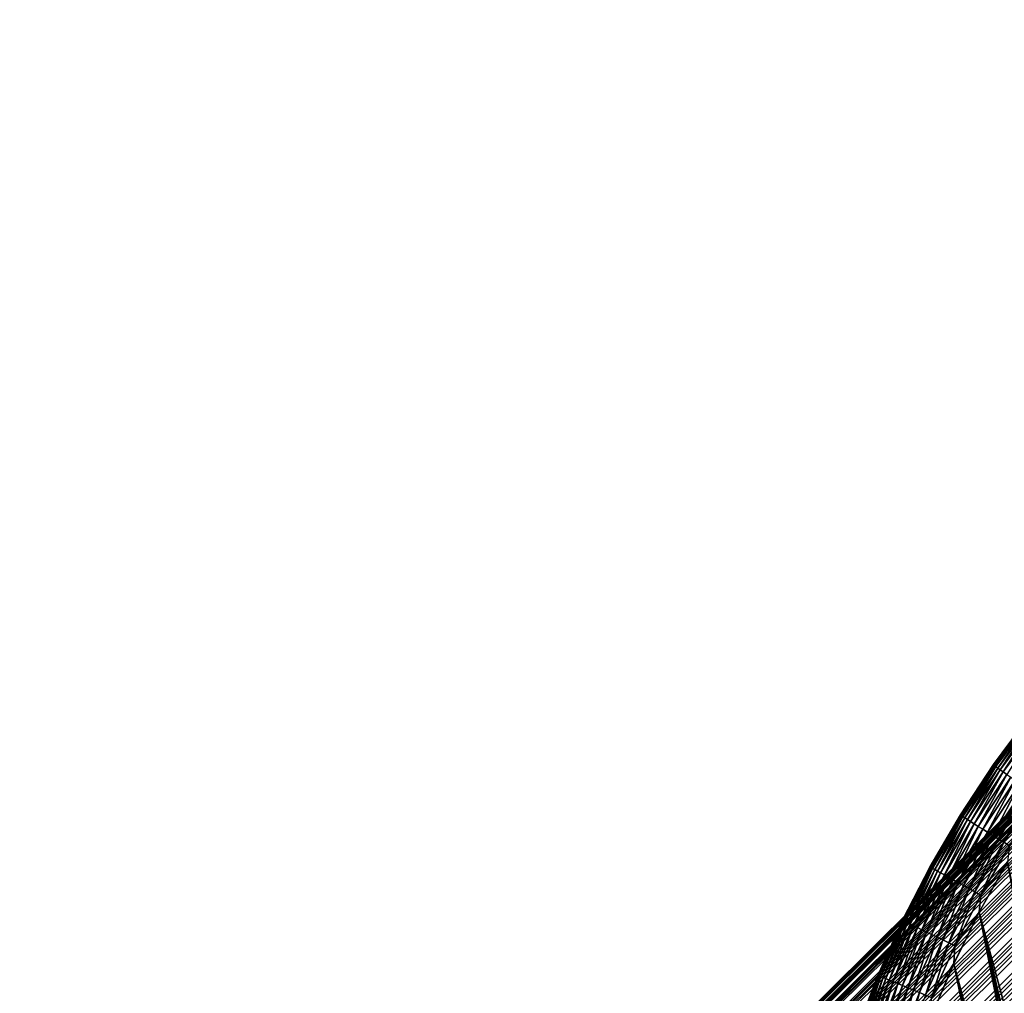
# Model space of a CAD drawing. Header units: millimetres. Extents: x 10 to 447, y 85 to 3287.
# Tile 217 of 256: x 325 to 333, y 3261 to 3268. Entities that reach past the tile are written whole.
import ezdxf

# ---------------------------------------------------------------- set-up
doc = ezdxf.new("R2010")
doc.units = ezdxf.units.MM
doc.header["$LTSCALE"] = 6.999206
for name, color, linetype in [('20', 7, 'CONTINUOUS'), ('36', 7, 'CONTINUOUS'), ('37', 7, 'CONTINUOUS'), ('41', 7, 'CONTINUOUS'), ('43', 7, 'CONTINUOUS')]:
    doc.layers.add(name, color=color, linetype=linetype)

msp = doc.modelspace()

# ---------------------------------------------------------------- linework, layer by layer
at = {"layer": '20', "color": 67, "linetype": 'Continuous', "true_color": 0x697045}
for points in [[(338.7868, 3268.352, -49.6), (338.7902, 3268.3486, -49.8134), (325.0836, 3254.7611, -49.5386), (338.7868, 3268.352, -49.6)], [(338.7877, 3268.351, -49.3865), (338.7868, 3268.352, -49.6), (325.0836, 3254.7611, -49.5386), (338.7877, 3268.351, -49.3865)], [(325.0921, 3254.7525, -49.1136), (338.7877, 3268.351, -49.3865), (325.0836, 3254.7611, -49.5386), (325.0921, 3254.7525, -49.1136)], [(325.0836, 3254.7611, -49.5386), (338.7902, 3268.3486, -49.8134), (325.0921, 3254.7525, -49.9635), (325.0836, 3254.7611, -49.5386)], [(338.7929, 3268.3458, -49.1732), (338.7877, 3268.351, -49.3865), (325.0921, 3254.7525, -49.1136), (338.7929, 3268.3458, -49.1732)], [(338.7902, 3268.3486, -49.8134), (338.7978, 3268.3408, -50.0266), (325.0921, 3254.7525, -49.9635), (338.7902, 3268.3486, -49.8134)], [(338.8024, 3268.3363, -48.9602), (338.7929, 3268.3458, -49.1732), (325.0921, 3254.7525, -49.1136), (338.8024, 3268.3363, -48.9602)], [(338.7978, 3268.3408, -50.0266), (338.8097, 3268.3288, -50.2393), (325.0921, 3254.7525, -49.9635), (338.7978, 3268.3408, -50.0266)], [(325.1175, 3254.7269, -48.6899), (338.8024, 3268.3363, -48.9602), (325.0921, 3254.7525, -49.1136), (325.1175, 3254.7269, -48.6899)], [(325.0921, 3254.7525, -49.9635), (338.8097, 3268.3288, -50.2393), (325.1175, 3254.7269, -50.3872), (325.0921, 3254.7525, -49.9635)], [(338.8161, 3268.3224, -48.7476), (338.8024, 3268.3363, -48.9602), (325.1175, 3254.7269, -48.6899), (338.8161, 3268.3224, -48.7476)], [(338.8097, 3268.3288, -50.2393), (338.8259, 3268.3125, -50.4516), (325.1175, 3254.7269, -50.3872), (338.8097, 3268.3288, -50.2393)], [(338.8341, 3268.3043, -48.5357), (338.8161, 3268.3224, -48.7476), (325.1175, 3254.7269, -48.6899), (338.8341, 3268.3043, -48.5357)], [(338.8259, 3268.3125, -50.4516), (338.8463, 3268.2919, -50.663), (325.1175, 3254.7269, -50.3872), (338.8259, 3268.3125, -50.4516)], [(325.1598, 3254.6843, -48.269), (338.8341, 3268.3043, -48.5357), (325.1175, 3254.7269, -48.6899), (325.1598, 3254.6843, -48.269)], [(325.1175, 3254.7269, -50.3872), (338.8463, 3268.2919, -50.663), (325.1598, 3254.6843, -50.8081), (325.1175, 3254.7269, -50.3872)], [(338.8563, 3268.2819, -48.3246), (338.8341, 3268.3043, -48.5357), (325.1598, 3254.6843, -48.269), (338.8563, 3268.2819, -48.3246)], [(338.8463, 3268.2919, -50.663), (338.871, 3268.2671, -50.8736), (325.1598, 3254.6843, -50.8081), (338.8463, 3268.2919, -50.663)], [(338.8827, 3268.2553, -48.1144), (338.8563, 3268.2819, -48.3246), (325.1598, 3254.6843, -48.269), (338.8827, 3268.2553, -48.1144)], [(338.871, 3268.2671, -50.8736), (338.8998, 3268.238, -51.0831), (325.1598, 3254.6843, -50.8081), (338.871, 3268.2671, -50.8736)], [(325.2188, 3254.6247, -47.8522), (338.8827, 3268.2553, -48.1144), (325.1598, 3254.6843, -48.269), (325.2188, 3254.6247, -47.8522)], [(325.1598, 3254.6843, -50.8081), (338.8998, 3268.238, -51.0831), (325.2188, 3254.6247, -51.2249), (325.1598, 3254.6843, -50.8081)], [(338.9133, 3268.2244, -47.9055), (338.8827, 3268.2553, -48.1144), (325.2188, 3254.6247, -47.8522), (338.9133, 3268.2244, -47.9055)], [(338.8998, 3268.238, -51.0831), (338.9329, 3268.2047, -51.2913), (325.2188, 3254.6247, -51.2249), (338.8998, 3268.238, -51.0831)], [(338.9482, 3268.1893, -47.6978), (338.9133, 3268.2244, -47.9055), (325.2188, 3254.6247, -47.8522), (338.9482, 3268.1893, -47.6978)], [(338.9329, 3268.2047, -51.2913), (338.9701, 3268.1672, -51.4981), (325.2188, 3254.6247, -51.2249), (338.9329, 3268.2047, -51.2913)], [(325.2944, 3254.5486, -47.4408), (338.9482, 3268.1893, -47.6978), (325.2188, 3254.6247, -47.8522), (325.2944, 3254.5486, -47.4408)], [(338.9871, 3268.15, -47.4916), (338.9482, 3268.1893, -47.6978), (325.2944, 3254.5486, -47.4408), (338.9871, 3268.15, -47.4916)], [(325.2188, 3254.6247, -51.2249), (338.9701, 3268.1672, -51.4981), (325.2944, 3254.5486, -51.6363), (325.2188, 3254.6247, -51.2249)], [(338.9701, 3268.1672, -51.4981), (339.0114, 3268.1255, -51.7034), (325.2944, 3254.5486, -51.6363), (338.9701, 3268.1672, -51.4981)], [(339.0302, 3268.1065, -47.2871), (338.9871, 3268.15, -47.4916), (325.2944, 3254.5486, -47.4408), (339.0302, 3268.1065, -47.2871)], [(339.0114, 3268.1255, -51.7034), (339.0568, 3268.0797, -51.9068), (325.2944, 3254.5486, -51.6363), (339.0114, 3268.1255, -51.7034)], [(325.3862, 3254.4559, -47.0361), (339.0302, 3268.1065, -47.2871), (325.2944, 3254.5486, -47.4408), (325.3862, 3254.4559, -47.0361)], [(325.2944, 3254.5486, -51.6363), (339.0568, 3268.0797, -51.9068), (325.3862, 3254.4559, -52.041), (325.2944, 3254.5486, -51.6363)], [(339.0774, 3268.059, -47.0845), (339.0302, 3268.1065, -47.2871), (325.3862, 3254.4559, -47.0361), (339.0774, 3268.059, -47.0845)], [(339.0568, 3268.0797, -51.9068), (339.1063, 3268.0298, -52.1084), (325.3862, 3254.4559, -52.041), (339.0568, 3268.0797, -51.9068)], [(339.1286, 3268.0074, -46.8838), (339.0774, 3268.059, -47.0845), (325.3862, 3254.4559, -47.0361), (339.1286, 3268.0074, -46.8838)], [(339.1063, 3268.0298, -52.1084), (339.1598, 3267.9758, -52.3079), (325.3862, 3254.4559, -52.041), (339.1063, 3268.0298, -52.1084)], [(325.4941, 3254.3472, -46.6395), (339.1286, 3268.0074, -46.8838), (325.3862, 3254.4559, -47.0361), (325.4941, 3254.3472, -46.6395)], [(325.3862, 3254.4559, -52.041), (339.1598, 3267.9758, -52.3079), (325.4941, 3254.3472, -52.4376), (325.3862, 3254.4559, -52.041)], [(339.1838, 3267.9517, -46.6852), (339.1286, 3268.0074, -46.8838), (325.4941, 3254.3472, -46.6395), (339.1838, 3267.9517, -46.6852)], [(339.1598, 3267.9758, -52.3079), (339.2173, 3267.9179, -52.5051), (325.4941, 3254.3472, -52.4376), (339.1598, 3267.9758, -52.3079)], [(339.2429, 3267.8921, -46.489), (339.1838, 3267.9517, -46.6852), (325.4941, 3254.3472, -46.6395), (339.2429, 3267.8921, -46.489)], [(339.2173, 3267.9179, -52.5051), (339.2787, 3267.856, -52.6999), (325.4941, 3254.3472, -52.4376), (339.2173, 3267.9179, -52.5051)], [(325.6176, 3254.2227, -46.2522), (339.2429, 3267.8921, -46.489), (325.4941, 3254.3472, -46.6395), (325.6176, 3254.2227, -46.2522)], [(339.306, 3267.8285, -46.2952), (339.2429, 3267.8921, -46.489), (325.6176, 3254.2227, -46.2522), (339.306, 3267.8285, -46.2952)], [(325.4941, 3254.3472, -52.4376), (339.2787, 3267.856, -52.6999), (325.6176, 3254.2227, -52.8249), (325.4941, 3254.3472, -52.4376)], [(339.2787, 3267.856, -52.6999), (339.344, 3267.7901, -52.8922), (325.6176, 3254.2227, -52.8249), (339.2787, 3267.856, -52.6999)], [(339.3729, 3267.761, -46.1041), (339.306, 3267.8285, -46.2952), (325.6176, 3254.2227, -46.2522), (339.3729, 3267.761, -46.1041)], [(339.344, 3267.7901, -52.8922), (339.4132, 3267.7204, -53.0818), (325.6176, 3254.2227, -52.8249), (339.344, 3267.7901, -52.8922)], [(325.7564, 3254.0828, -45.8755), (339.3729, 3267.761, -46.1041), (325.6176, 3254.2227, -46.2522), (325.7564, 3254.0828, -45.8755)], [(339.4436, 3267.6897, -45.9158), (339.3729, 3267.761, -46.1041), (325.7564, 3254.0828, -45.8755), (339.4436, 3267.6897, -45.9158)], [(325.6176, 3254.2227, -52.8249), (339.4132, 3267.7204, -53.0818), (325.7564, 3254.0828, -53.2016), (325.6176, 3254.2227, -52.8249)], [(339.4132, 3267.7204, -53.0818), (339.4861, 3267.6469, -53.2684), (325.7564, 3254.0828, -53.2016), (339.4132, 3267.7204, -53.0818)], [(339.5181, 3267.6146, -45.7303), (339.4436, 3267.6897, -45.9158), (325.7564, 3254.0828, -45.8755), (339.5181, 3267.6146, -45.7303)], [(339.4861, 3267.6469, -53.2684), (339.5627, 3267.5697, -53.4521), (325.7564, 3254.0828, -53.2016), (339.4861, 3267.6469, -53.2684)], [(325.9099, 3253.9279, -45.5105), (339.5181, 3267.6146, -45.7303), (325.7564, 3254.0828, -45.8755), (325.9099, 3253.9279, -45.5105)], [(339.5963, 3267.5358, -45.548), (339.5181, 3267.6146, -45.7303), (325.9099, 3253.9279, -45.5105), (339.5963, 3267.5358, -45.548)], [(325.7564, 3254.0828, -53.2016), (339.5627, 3267.5697, -53.4521), (325.9099, 3253.9279, -53.5666), (325.7564, 3254.0828, -53.2016)], [(339.5627, 3267.5697, -53.4521), (339.6429, 3267.4888, -53.6326), (325.9099, 3253.9279, -53.5666), (339.5627, 3267.5697, -53.4521)], [(339.6781, 3267.4533, -45.3689), (339.5963, 3267.5358, -45.548), (325.9099, 3253.9279, -45.5105), (339.6781, 3267.4533, -45.3689)], [(339.6429, 3267.4888, -53.6326), (339.7267, 3267.4043, -53.8098), (325.9099, 3253.9279, -53.5666), (339.6429, 3267.4888, -53.6326)], [(326.0778, 3253.7586, -45.1585), (339.6781, 3267.4533, -45.3689), (325.9099, 3253.9279, -45.5105), (326.0778, 3253.7586, -45.1585)], [(339.7634, 3267.3673, -45.1932), (339.6781, 3267.4533, -45.3689), (326.0778, 3253.7586, -45.1585), (339.7634, 3267.3673, -45.1932)], [(325.9099, 3253.9279, -53.5666), (339.7267, 3267.4043, -53.8098), (326.0778, 3253.7586, -53.9186), (325.9099, 3253.9279, -53.5666)], [(339.7267, 3267.4043, -53.8098), (339.8141, 3267.3162, -53.9835), (326.0778, 3253.7586, -53.9186), (339.7267, 3267.4043, -53.8098)], [(339.8522, 3267.2777, -45.021), (339.7634, 3267.3673, -45.1932), (326.0778, 3253.7586, -45.1585), (339.8522, 3267.2777, -45.021)], [(339.8141, 3267.3162, -53.9835), (339.9049, 3267.2246, -54.1536), (326.0778, 3253.7586, -53.9186), (339.8141, 3267.3162, -53.9835)], [(326.2595, 3253.5755, -44.8205), (339.8522, 3267.2777, -45.021), (326.0778, 3253.7586, -45.1585), (326.2595, 3253.5755, -44.8205)], [(326.0778, 3253.7586, -53.9186), (339.9049, 3267.2246, -54.1536), (326.2595, 3253.5755, -54.2566), (326.0778, 3253.7586, -53.9186)], [(339.9445, 3267.1847, -44.8524), (339.8522, 3267.2777, -45.021), (326.2595, 3253.5755, -44.8205), (339.9445, 3267.1847, -44.8524)], [(339.9049, 3267.2246, -54.1536), (339.9991, 3267.1297, -54.32), (326.2595, 3253.5755, -54.2566), (339.9049, 3267.2246, -54.1536)], [(340.04, 3267.0884, -44.6877), (339.9445, 3267.1847, -44.8524), (326.2595, 3253.5755, -44.8205), (340.04, 3267.0884, -44.6877)], [(339.9991, 3267.1297, -54.32), (340.0965, 3267.0314, -54.4825), (326.2595, 3253.5755, -54.2566), (339.9991, 3267.1297, -54.32)], [(326.4544, 3253.379, -44.4977), (340.04, 3267.0884, -44.6877), (326.2595, 3253.5755, -44.8205), (326.4544, 3253.379, -44.4977)], [(340.1389, 3266.9887, -44.5269), (340.04, 3267.0884, -44.6877), (326.4544, 3253.379, -44.4977), (340.1389, 3266.9887, -44.5269)], [(326.2595, 3253.5755, -54.2566), (340.0965, 3267.0314, -54.4825), (326.4544, 3253.379, -54.5794), (326.2595, 3253.5755, -54.2566)], [(340.0965, 3267.0314, -54.4825), (340.1972, 3266.9299, -54.6409), (326.4544, 3253.379, -54.5794), (340.0965, 3267.0314, -54.4825)], [(340.2409, 3266.8859, -44.3701), (340.1389, 3266.9887, -44.5269), (326.4544, 3253.379, -44.4977), (340.2409, 3266.8859, -44.3701)], [(340.1972, 3266.9299, -54.6409), (340.301, 3266.8252, -54.7953), (326.4544, 3253.379, -54.5794), (340.1972, 3266.9299, -54.6409)], [(326.6618, 3253.1699, -44.1912), (340.2409, 3266.8859, -44.3701), (326.4544, 3253.379, -44.4977), (326.6618, 3253.1699, -44.1912)], [(340.346, 3266.7799, -44.2175), (340.2409, 3266.8859, -44.3701), (326.6618, 3253.1699, -44.1912), (340.346, 3266.7799, -44.2175)], [(326.4544, 3253.379, -54.5794), (340.301, 3266.8252, -54.7953), (326.6618, 3253.1699, -54.8859), (326.4544, 3253.379, -54.5794)], [(340.301, 3266.8252, -54.7953), (340.4079, 3266.7175, -54.9454), (326.6618, 3253.1699, -54.8859), (340.301, 3266.8252, -54.7953)], [(340.4542, 3266.6708, -44.0693), (340.346, 3266.7799, -44.2175), (326.6618, 3253.1699, -44.1912), (340.4542, 3266.6708, -44.0693)], [(340.4079, 3266.7175, -54.9454), (340.5178, 3266.6067, -55.0911), (326.6618, 3253.1699, -54.8859), (340.4079, 3266.7175, -54.9454)], [(326.8811, 3252.9487, -43.9018), (340.4542, 3266.6708, -44.0693), (326.6618, 3253.1699, -44.1912), (326.8811, 3252.9487, -43.9018)], [(326.6618, 3253.1699, -54.8859), (340.5178, 3266.6067, -55.0911), (326.8811, 3252.9487, -55.1753), (326.6618, 3253.1699, -54.8859)], [(340.5653, 3266.5588, -43.9255), (340.4542, 3266.6708, -44.0693), (326.8811, 3252.9487, -43.9018), (340.5653, 3266.5588, -43.9255)], [(340.5178, 3266.6067, -55.0911), (340.6305, 3266.4931, -55.2324), (326.8811, 3252.9487, -55.1753), (340.5178, 3266.6067, -55.0911)], [(340.6792, 3266.444, -43.7862), (340.5653, 3266.5588, -43.9255), (326.8811, 3252.9487, -43.9018), (340.6792, 3266.444, -43.7862)], [(340.6305, 3266.4931, -55.2324), (340.746, 3266.3766, -55.369), (326.8811, 3252.9487, -55.1753), (340.6305, 3266.4931, -55.2324)], [(327.1117, 3252.7163, -43.6305), (340.6792, 3266.444, -43.7862), (326.8811, 3252.9487, -43.9018), (327.1117, 3252.7163, -43.6305)], [(326.8811, 3252.9487, -55.1753), (340.746, 3266.3766, -55.369), (327.1117, 3252.7163, -55.4466), (326.8811, 3252.9487, -55.1753)], [(340.7958, 3266.3264, -43.6515), (340.6792, 3266.444, -43.7862), (327.1117, 3252.7163, -43.6305), (340.7958, 3266.3264, -43.6515)], [(340.746, 3266.3766, -55.369), (340.8642, 3266.2575, -55.5009), (327.1117, 3252.7163, -55.4466), (340.746, 3266.3766, -55.369)], [(340.9151, 3266.2061, -43.5217), (340.7958, 3266.3264, -43.6515), (327.1117, 3252.7163, -43.6305), (340.9151, 3266.2061, -43.5217)], [(340.8642, 3266.2575, -55.5009), (340.9849, 3266.1357, -55.6279), (327.1117, 3252.7163, -55.4466), (340.8642, 3266.2575, -55.5009)], [(327.3526, 3252.4733, -43.3782), (340.9151, 3266.2061, -43.5217), (327.1117, 3252.7163, -43.6305), (327.3526, 3252.4733, -43.3782)], [(341.037, 3266.0832, -43.3967), (340.9151, 3266.2061, -43.5217), (327.3526, 3252.4733, -43.3782), (341.037, 3266.0832, -43.3967)], [(327.1117, 3252.7163, -55.4466), (340.9849, 3266.1357, -55.6279), (327.3526, 3252.4733, -55.6989), (327.1117, 3252.7163, -55.4466)], [(340.9849, 3266.1357, -55.6279), (341.1082, 3266.0114, -55.7501), (327.3526, 3252.4733, -55.6989), (340.9849, 3266.1357, -55.6279)], [(341.1613, 3265.9579, -43.2767), (341.037, 3266.0832, -43.3967), (327.3526, 3252.4733, -43.3782), (341.1613, 3265.9579, -43.2767)], [(341.1082, 3266.0114, -55.7501), (341.2339, 3265.8847, -55.8672), (327.3526, 3252.4733, -55.6989), (341.1082, 3266.0114, -55.7501)], [(327.6033, 3252.2206, -43.1457), (341.1613, 3265.9579, -43.2767), (327.3526, 3252.4733, -43.3782), (327.6033, 3252.2206, -43.1457)], [(341.2879, 3265.8302, -43.1618), (341.1613, 3265.9579, -43.2767), (327.6033, 3252.2206, -43.1457), (341.2879, 3265.8302, -43.1618)], [(327.3526, 3252.4733, -55.6989), (341.2339, 3265.8847, -55.8672), (327.6033, 3252.2206, -55.9315), (327.3526, 3252.4733, -55.6989)], [(341.2339, 3265.8847, -55.8672), (341.3619, 3265.7557, -55.9791), (327.6033, 3252.2206, -55.9315), (341.2339, 3265.8847, -55.8672)], [(341.4169, 3265.7002, -43.052), (341.2879, 3265.8302, -43.1618), (327.6033, 3252.2206, -43.1457), (341.4169, 3265.7002, -43.052)], [(341.3619, 3265.7557, -55.9791), (341.492, 3265.6244, -56.0859), (327.6033, 3252.2206, -55.9315), (341.3619, 3265.7557, -55.9791)], [(327.8628, 3251.9589, -42.9337), (341.4169, 3265.7002, -43.052), (327.6033, 3252.2206, -43.1457), (327.8628, 3251.9589, -42.9337)], [(341.5479, 3265.5681, -42.9475), (341.4169, 3265.7002, -43.052), (327.8628, 3251.9589, -42.9337), (341.5479, 3265.5681, -42.9475)], [(327.6033, 3252.2206, -55.9315), (341.492, 3265.6244, -56.0859), (327.8628, 3251.9589, -56.1434), (327.6033, 3252.2206, -55.9315)], [(341.492, 3265.6244, -56.0859), (341.6243, 3265.4911, -56.1874), (327.8628, 3251.9589, -56.1434), (341.492, 3265.6244, -56.0859)], [(341.681, 3265.4339, -42.8483), (341.5479, 3265.5681, -42.9475), (327.8628, 3251.9589, -42.9337), (341.681, 3265.4339, -42.8483)], [(341.6243, 3265.4911, -56.1874), (341.7585, 3265.3557, -56.2834), (327.8628, 3251.9589, -56.1434), (341.6243, 3265.4911, -56.1874)], [(328.1304, 3251.6891, -42.743), (341.681, 3265.4339, -42.8483), (327.8628, 3251.9589, -42.9337), (328.1304, 3251.6891, -42.743)], [(341.8161, 3265.2977, -42.7546), (341.681, 3265.4339, -42.8483), (328.1304, 3251.6891, -42.743), (341.8161, 3265.2977, -42.7546)], [(327.8628, 3251.9589, -56.1434), (341.7585, 3265.3557, -56.2834), (328.1304, 3251.6891, -56.3341), (327.8628, 3251.9589, -56.1434)], [(341.7585, 3265.3557, -56.2834), (341.8946, 3265.2185, -56.374), (328.1304, 3251.6891, -56.3341), (341.7585, 3265.3557, -56.2834)], [(341.9529, 3265.1597, -42.6663), (341.8161, 3265.2977, -42.7546), (328.1304, 3251.6891, -42.743), (341.9529, 3265.1597, -42.6663)], [(341.8946, 3265.2185, -56.374), (342.0325, 3265.0795, -56.4591), (328.1304, 3251.6891, -56.3341), (341.8946, 3265.2185, -56.374)], [(328.4052, 3251.4121, -42.5741), (341.9529, 3265.1597, -42.6663), (328.1304, 3251.6891, -42.743), (328.4052, 3251.4121, -42.5741)], [(342.0915, 3265.02, -42.5836), (341.9529, 3265.1597, -42.6663), (328.4052, 3251.4121, -42.5741), (342.0915, 3265.02, -42.5836)], [(328.1304, 3251.6891, -56.3341), (342.0325, 3265.0795, -56.4591), (328.4052, 3251.4121, -56.503), (328.1304, 3251.6891, -56.3341)], [(342.0325, 3265.0795, -56.4591), (342.172, 3264.9389, -56.5386), (328.4052, 3251.4121, -56.503), (342.0325, 3265.0795, -56.4591)], [(342.2317, 3264.8787, -42.5065), (342.0915, 3265.02, -42.5836), (328.4052, 3251.4121, -42.5741), (342.2317, 3264.8787, -42.5065)], [(342.172, 3264.9389, -56.5386), (329.5339, 3252.4041, -56.5386), (328.4052, 3251.4121, -56.503), (342.172, 3264.9389, -56.5386)], [(328.6862, 3251.1287, -42.4275), (342.2317, 3264.8787, -42.5065), (328.4052, 3251.4121, -42.5741), (328.6862, 3251.1287, -42.4275)], [(342.3734, 3264.7358, -42.4352), (342.2317, 3264.8787, -42.5065), (328.6862, 3251.1287, -42.4275), (342.3734, 3264.7358, -42.4352)], [(342.5164, 3264.5916, -42.3696), (342.3734, 3264.7358, -42.4352), (328.6862, 3251.1287, -42.4275), (342.5164, 3264.5916, -42.3696)], [(328.9727, 3250.8399, -42.3039), (342.5164, 3264.5916, -42.3696), (328.6862, 3251.1287, -42.4275), (328.9727, 3250.8399, -42.3039)], [(342.6607, 3264.4461, -42.3098), (342.5164, 3264.5916, -42.3696), (328.9727, 3250.8399, -42.3039), (342.6607, 3264.4461, -42.3098)], [(342.8061, 3264.2995, -42.2558), (342.6607, 3264.4461, -42.3098), (328.9727, 3250.8399, -42.3039), (342.8061, 3264.2995, -42.2558)], [(329.2636, 3250.5466, -42.2035), (342.8061, 3264.2995, -42.2558), (328.9727, 3250.8399, -42.3039), (329.2636, 3250.5466, -42.2035)], [(337.2262, 3258.565, -42.2223), (342.8061, 3264.2995, -42.2558), (329.2636, 3250.5466, -42.2035), (337.2262, 3258.565, -42.2223)], [(345.3367, 3261.748, -42.2581), (339.55, 3256.222, -42.2223), (331.6383, 3248.1523, -42.2598), (345.3367, 3261.748, -42.2581)], [(345.4821, 3261.6015, -42.3123), (345.3367, 3261.748, -42.2581), (331.6383, 3248.1523, -42.2598), (345.4821, 3261.6015, -42.3123)], [(331.9267, 3247.8615, -42.3739), (345.4821, 3261.6015, -42.3123), (331.6383, 3248.1523, -42.2598), (331.9267, 3247.8615, -42.3739)], [(345.6264, 3261.456, -42.3724), (345.4821, 3261.6015, -42.3123), (331.9267, 3247.8615, -42.3739), (345.6264, 3261.456, -42.3724)], [(345.7693, 3261.3119, -42.4383), (345.6264, 3261.456, -42.3724), (331.9267, 3247.8615, -42.3739), (345.7693, 3261.3119, -42.4383)], [(332.2101, 3247.5758, -42.5111), (345.7693, 3261.3119, -42.4383), (331.9267, 3247.8615, -42.3739), (332.2101, 3247.5758, -42.5111)], [(345.9109, 3261.1691, -42.5099), (345.7693, 3261.3119, -42.4383), (332.2101, 3247.5758, -42.5111), (345.9109, 3261.1691, -42.5099)], [(346.051, 3261.0278, -42.5872), (345.9109, 3261.1691, -42.5099), (332.2101, 3247.5758, -42.5111), (346.051, 3261.0278, -42.5872)], [(332.4876, 3247.296, -42.6709), (346.051, 3261.0278, -42.5872), (332.2101, 3247.5758, -42.5111), (332.4876, 3247.296, -42.6709)], [(346.1896, 3260.8882, -42.6702), (346.051, 3261.0278, -42.5872), (332.4876, 3247.296, -42.6709), (346.1896, 3260.8882, -42.6702)]]:
    msp.add_3dface(points, dxfattribs=at)
at = {"layer": '36', "color": 67, "linetype": 'Continuous', "true_color": 0x697045}
for points in [[(332.5454, 3262.6455, -57.0176), (332.8189, 3263.0154, -57.0154), (332.5454, 3262.6455, -61.0595), (332.5454, 3262.6455, -57.0176)], [(332.5454, 3262.6455, -61.0595), (332.8189, 3263.0154, -57.0154), (332.819, 3263.0154, -61.0617), (332.5454, 3262.6455, -61.0595)], [(332.2922, 3262.2613, -57.0198), (332.5454, 3262.6455, -57.0176), (332.2922, 3262.2614, -61.0573), (332.2922, 3262.2613, -57.0198)], [(332.2922, 3262.2614, -61.0573), (332.5454, 3262.6455, -57.0176), (332.5454, 3262.6455, -61.0595), (332.2922, 3262.2614, -61.0573)], [(332.0602, 3261.864, -61.0553), (332.2922, 3262.2613, -57.0198), (332.2922, 3262.2614, -61.0573), (332.0602, 3261.864, -61.0553)], [(332.0602, 3261.864, -57.0218), (332.2922, 3262.2613, -57.0198), (332.0602, 3261.864, -61.0553), (332.0602, 3261.864, -57.0218)], [(331.85, 3261.4547, -57.0237), (332.0602, 3261.864, -57.0218), (331.85, 3261.4548, -61.0534), (331.85, 3261.4547, -57.0237)], [(331.85, 3261.4548, -61.0534), (332.0602, 3261.864, -57.0218), (332.0602, 3261.864, -61.0553), (331.85, 3261.4548, -61.0534)], [(331.6623, 3261.0347, -61.0517), (331.85, 3261.4547, -57.0237), (331.85, 3261.4548, -61.0534), (331.6623, 3261.0347, -61.0517)], [(331.6623, 3261.0347, -57.0254), (331.85, 3261.4547, -57.0237), (331.6623, 3261.0347, -61.0517), (331.6623, 3261.0347, -57.0254)], [(331.4976, 3260.6051, -57.0271), (331.6623, 3261.0347, -57.0254), (331.4976, 3260.6051, -61.05), (331.4976, 3260.6051, -57.0271)], [(331.4976, 3260.6051, -61.05), (331.6623, 3261.0347, -57.0254), (331.6623, 3261.0347, -61.0517), (331.4976, 3260.6051, -61.05)]]:
    msp.add_3dface(points, dxfattribs=at)
at = {"layer": '37', "color": 67, "linetype": 'Continuous', "true_color": 0x697045}
for points in [[(332.4376, 3261.5159, -61.5548), (332.6541, 3261.8997, -61.5568), (334.8301, 3251.289, -61.5567), (332.4376, 3261.5159, -61.5548)], [(332.2425, 3261.1209, -61.5529), (332.4376, 3261.5159, -61.5548), (334.48, 3251.5565, -61.5547), (332.2425, 3261.1209, -61.5529)], [(334.48, 3251.5565, -61.5547), (332.4376, 3261.5159, -61.5548), (334.8301, 3251.289, -61.5567), (334.48, 3251.5565, -61.5547)], [(332.0694, 3260.7157, -61.5511), (332.2425, 3261.1209, -61.5529), (334.1451, 3251.8429, -61.5528), (332.0694, 3260.7157, -61.5511)], [(334.1451, 3251.8429, -61.5528), (332.2425, 3261.1209, -61.5529), (334.48, 3251.5565, -61.5547), (334.1451, 3251.8429, -61.5528)]]:
    msp.add_3dface(points, dxfattribs=at)
at = {"layer": '41', "color": 67, "linetype": 'Continuous', "true_color": 0x697045}
for points in [[(332.5454, 3262.6455, -61.0595), (332.819, 3263.0154, -61.0617), (332.8203, 3263.0131, -61.1117), (332.5454, 3262.6455, -61.0595)], [(332.5467, 3262.643, -61.1093), (332.5454, 3262.6455, -61.0595), (332.8203, 3263.0131, -61.1117), (332.5467, 3262.643, -61.1093)], [(332.5467, 3262.643, -61.1093), (332.8203, 3263.0131, -61.1117), (332.553, 3262.6383, -61.1611), (332.5467, 3262.643, -61.1093)], [(332.553, 3262.6383, -61.1611), (332.8203, 3263.0131, -61.1117), (332.8264, 3263.0079, -61.1635), (332.553, 3262.6383, -61.1611)], [(332.553, 3262.6383, -61.1611), (332.8264, 3263.0079, -61.1635), (332.5638, 3262.6304, -61.2118), (332.553, 3262.6383, -61.1611)], [(332.5638, 3262.6304, -61.2118), (332.8264, 3263.0079, -61.1635), (332.8367, 3262.9995, -61.2142), (332.5638, 3262.6304, -61.2118)], [(332.5638, 3262.6304, -61.2118), (332.8367, 3262.9995, -61.2142), (332.5789, 3262.6196, -61.2608), (332.5638, 3262.6304, -61.2118)], [(332.5789, 3262.6196, -61.2608), (332.8367, 3262.9995, -61.2142), (332.8512, 3262.9879, -61.2632), (332.5789, 3262.6196, -61.2608)], [(332.5789, 3262.6196, -61.2608), (332.8512, 3262.9879, -61.2632), (332.5981, 3262.6059, -61.3076), (332.5789, 3262.6196, -61.2608)], [(332.5981, 3262.6059, -61.3076), (332.8512, 3262.9879, -61.2632), (332.8696, 3262.9731, -61.3099), (332.5981, 3262.6059, -61.3076)], [(332.5981, 3262.6059, -61.3076), (332.8696, 3262.9731, -61.3099), (332.6212, 3262.5895, -61.3516), (332.5981, 3262.6059, -61.3076)], [(332.6212, 3262.5895, -61.3516), (332.8696, 3262.9731, -61.3099), (332.8918, 3262.9555, -61.354), (332.6212, 3262.5895, -61.3516)], [(332.6212, 3262.5895, -61.3516), (332.8918, 3262.9555, -61.354), (332.648, 3262.5705, -61.3925), (332.6212, 3262.5895, -61.3516)], [(332.2922, 3262.2614, -61.0573), (332.5454, 3262.6455, -61.0595), (332.5467, 3262.643, -61.1093), (332.2922, 3262.2614, -61.0573)], [(332.2935, 3262.2587, -61.1071), (332.2922, 3262.2614, -61.0573), (332.5467, 3262.643, -61.1093), (332.2935, 3262.2587, -61.1071)], [(332.2935, 3262.2587, -61.1071), (332.5467, 3262.643, -61.1093), (332.3001, 3262.2543, -61.1589), (332.2935, 3262.2587, -61.1071)], [(332.3001, 3262.2543, -61.1589), (332.5467, 3262.643, -61.1093), (332.553, 3262.6383, -61.1611), (332.3001, 3262.2543, -61.1589)], [(332.3001, 3262.2543, -61.1589), (332.553, 3262.6383, -61.1611), (332.3113, 3262.2471, -61.2095), (332.3001, 3262.2543, -61.1589)], [(332.3113, 3262.2471, -61.2095), (332.553, 3262.6383, -61.1611), (332.5638, 3262.6304, -61.2118), (332.3113, 3262.2471, -61.2095)], [(332.3113, 3262.2471, -61.2095), (332.5638, 3262.6304, -61.2118), (332.3269, 3262.2371, -61.2585), (332.3113, 3262.2471, -61.2095)], [(332.3269, 3262.2371, -61.2585), (332.5638, 3262.6304, -61.2118), (332.5789, 3262.6196, -61.2608), (332.3269, 3262.2371, -61.2585)], [(332.3269, 3262.2371, -61.2585), (332.5789, 3262.6196, -61.2608), (332.3468, 3262.2245, -61.3053), (332.3269, 3262.2371, -61.2585)], [(332.3468, 3262.2245, -61.3053), (332.5789, 3262.6196, -61.2608), (332.5981, 3262.6059, -61.3076), (332.3468, 3262.2245, -61.3053)], [(332.3468, 3262.2245, -61.3053), (332.5981, 3262.6059, -61.3076), (332.3708, 3262.2094, -61.3494), (332.3468, 3262.2245, -61.3053)], [(332.3708, 3262.2094, -61.3494), (332.5981, 3262.6059, -61.3076), (332.6212, 3262.5895, -61.3516), (332.3708, 3262.2094, -61.3494)], [(332.3708, 3262.2094, -61.3494), (332.6212, 3262.5895, -61.3516), (332.3985, 3262.1919, -61.3902), (332.3708, 3262.2094, -61.3494)], [(332.3985, 3262.1919, -61.3902), (332.6212, 3262.5895, -61.3516), (332.648, 3262.5705, -61.3925), (332.3985, 3262.1919, -61.3902)], [(332.3985, 3262.1919, -61.3902), (332.648, 3262.5705, -61.3925), (332.4298, 3262.1723, -61.4274), (332.3985, 3262.1919, -61.3902)], [(332.4298, 3262.1723, -61.4274), (332.648, 3262.5705, -61.3925), (332.6781, 3262.5493, -61.4297), (332.4298, 3262.1723, -61.4274)], [(332.4298, 3262.1723, -61.4274), (332.6781, 3262.5493, -61.4297), (332.4642, 3262.1508, -61.4606), (332.4298, 3262.1723, -61.4274)], [(332.4642, 3262.1508, -61.4606), (332.6781, 3262.5493, -61.4297), (332.7113, 3262.5259, -61.4628), (332.4642, 3262.1508, -61.4606)], [(332.4642, 3262.1508, -61.4606), (332.7113, 3262.5259, -61.4628), (332.5013, 3262.1276, -61.4893), (332.4642, 3262.1508, -61.4606)], [(332.5013, 3262.1276, -61.4893), (332.7113, 3262.5259, -61.4628), (332.7471, 3262.5007, -61.4915), (332.5013, 3262.1276, -61.4893)], [(332.5013, 3262.1276, -61.4893), (332.7471, 3262.5007, -61.4915), (332.5408, 3262.1029, -61.5133), (332.5013, 3262.1276, -61.4893)], [(332.5408, 3262.1029, -61.5133), (332.7471, 3262.5007, -61.4915), (332.7852, 3262.4739, -61.5155), (332.5408, 3262.1029, -61.5133)], [(332.5408, 3262.1029, -61.5133), (332.7852, 3262.4739, -61.5155), (332.5823, 3262.0771, -61.5322), (332.5408, 3262.1029, -61.5133)], [(332.5823, 3262.0771, -61.5322), (332.7852, 3262.4739, -61.5155), (332.8252, 3262.4459, -61.5344), (332.5823, 3262.0771, -61.5322)], [(332.5823, 3262.0771, -61.5322), (332.8252, 3262.4459, -61.5344), (332.6252, 3262.0504, -61.546), (332.5823, 3262.0771, -61.5322)], [(332.6252, 3262.0504, -61.546), (332.8252, 3262.4459, -61.5344), (332.8666, 3262.4169, -61.5482), (332.6252, 3262.0504, -61.546)], [(332.6252, 3262.0504, -61.546), (332.8666, 3262.4169, -61.5482), (332.6691, 3262.0231, -61.5544), (332.6252, 3262.0504, -61.546)], [(332.0602, 3261.864, -61.0553), (332.2922, 3262.2614, -61.0573), (332.2935, 3262.2587, -61.1071), (332.0602, 3261.864, -61.0553)], [(332.0615, 3261.8613, -61.1049), (332.0602, 3261.864, -61.0553), (332.2935, 3262.2587, -61.1071), (332.0615, 3261.8613, -61.1049)], [(332.0615, 3261.8613, -61.1049), (332.2935, 3262.2587, -61.1071), (332.0683, 3261.8573, -61.1567), (332.0615, 3261.8613, -61.1049)], [(332.0683, 3261.8573, -61.1567), (332.2935, 3262.2587, -61.1071), (332.3001, 3262.2543, -61.1589), (332.0683, 3261.8573, -61.1567)], [(332.0683, 3261.8573, -61.1567), (332.3001, 3262.2543, -61.1589), (332.0799, 3261.8507, -61.2074), (332.0683, 3261.8573, -61.1567)], [(332.0799, 3261.8507, -61.2074), (332.3001, 3262.2543, -61.1589), (332.3113, 3262.2471, -61.2095), (332.0799, 3261.8507, -61.2074)], [(332.0799, 3261.8507, -61.2074), (332.3113, 3262.2471, -61.2095), (332.096, 3261.8416, -61.2564), (332.0799, 3261.8507, -61.2074)], [(332.096, 3261.8416, -61.2564), (332.3113, 3262.2471, -61.2095), (332.3269, 3262.2371, -61.2585), (332.096, 3261.8416, -61.2564)], [(332.096, 3261.8416, -61.2564), (332.3269, 3262.2371, -61.2585), (332.1166, 3261.8301, -61.3032), (332.096, 3261.8416, -61.2564)], [(332.1166, 3261.8301, -61.3032), (332.3269, 3262.2371, -61.2585), (332.3468, 3262.2245, -61.3053), (332.1166, 3261.8301, -61.3032)], [(332.1166, 3261.8301, -61.3032), (332.3468, 3262.2245, -61.3053), (332.1413, 3261.8163, -61.3473), (332.1166, 3261.8301, -61.3032)], [(332.1413, 3261.8163, -61.3473), (332.3468, 3262.2245, -61.3053), (332.3708, 3262.2094, -61.3494), (332.1413, 3261.8163, -61.3473)], [(332.1413, 3261.8163, -61.3473), (332.3708, 3262.2094, -61.3494), (332.17, 3261.8004, -61.3881), (332.1413, 3261.8163, -61.3473)], [(332.17, 3261.8004, -61.3881), (332.3708, 3262.2094, -61.3494), (332.3985, 3262.1919, -61.3902), (332.17, 3261.8004, -61.3881)], [(332.17, 3261.8004, -61.3881), (332.3985, 3262.1919, -61.3902), (332.2022, 3261.7825, -61.4253), (332.17, 3261.8004, -61.3881)], [(332.2022, 3261.7825, -61.4253), (332.3985, 3262.1919, -61.3902), (332.4298, 3262.1723, -61.4274), (332.2022, 3261.7825, -61.4253)], [(332.2022, 3261.7825, -61.4253), (332.4298, 3262.1723, -61.4274), (332.2377, 3261.7629, -61.4585), (332.2022, 3261.7825, -61.4253)], [(332.2377, 3261.7629, -61.4585), (332.4298, 3262.1723, -61.4274), (332.4642, 3262.1508, -61.4606), (332.2377, 3261.7629, -61.4585)], [(332.2377, 3261.7629, -61.4585), (332.4642, 3262.1508, -61.4606), (332.2761, 3261.7417, -61.4872), (332.2377, 3261.7629, -61.4585)], [(332.2761, 3261.7417, -61.4872), (332.4642, 3262.1508, -61.4606), (332.5013, 3262.1276, -61.4893), (332.2761, 3261.7417, -61.4872)], [(332.2761, 3261.7417, -61.4872), (332.5013, 3262.1276, -61.4893), (332.3169, 3261.7192, -61.5112), (332.2761, 3261.7417, -61.4872)], [(332.3169, 3261.7192, -61.5112), (332.5013, 3262.1276, -61.4893), (332.5408, 3262.1029, -61.5133), (332.3169, 3261.7192, -61.5112)], [(332.3169, 3261.7192, -61.5112), (332.5408, 3262.1029, -61.5133), (332.3597, 3261.6957, -61.5302), (332.3169, 3261.7192, -61.5112)], [(332.3597, 3261.6957, -61.5302), (332.5408, 3262.1029, -61.5133), (332.5823, 3262.0771, -61.5322), (332.3597, 3261.6957, -61.5302)], [(332.3597, 3261.6957, -61.5302), (332.5823, 3262.0771, -61.5322), (332.404, 3261.6714, -61.544), (332.3597, 3261.6957, -61.5302)], [(332.404, 3261.6714, -61.544), (332.5823, 3262.0771, -61.5322), (332.6252, 3262.0504, -61.546), (332.404, 3261.6714, -61.544)], [(332.404, 3261.6714, -61.544), (332.6252, 3262.0504, -61.546), (332.4493, 3261.6465, -61.5524), (332.404, 3261.6714, -61.544)], [(332.4493, 3261.6465, -61.5524), (332.6252, 3262.0504, -61.546), (332.6691, 3262.0231, -61.5544), (332.4493, 3261.6465, -61.5524)], [(332.6541, 3261.8997, -61.5568), (332.4493, 3261.6465, -61.5524), (332.6691, 3262.0231, -61.5544), (332.6541, 3261.8997, -61.5568)], [(331.85, 3261.4548, -61.0534), (332.0602, 3261.864, -61.0553), (332.0615, 3261.8613, -61.1049), (331.85, 3261.4548, -61.0534)], [(331.8514, 3261.4519, -61.1029), (331.85, 3261.4548, -61.0534), (332.0615, 3261.8613, -61.1049), (331.8514, 3261.4519, -61.1029)], [(331.8514, 3261.4519, -61.1029), (332.0615, 3261.8613, -61.1049), (331.8584, 3261.4482, -61.1547), (331.8514, 3261.4519, -61.1029)], [(331.8584, 3261.4482, -61.1547), (332.0615, 3261.8613, -61.1049), (332.0683, 3261.8573, -61.1567), (331.8584, 3261.4482, -61.1547)], [(331.8584, 3261.4482, -61.1547), (332.0683, 3261.8573, -61.1567), (331.8703, 3261.4423, -61.2054), (331.8584, 3261.4482, -61.1547)], [(331.8703, 3261.4423, -61.2054), (332.0683, 3261.8573, -61.1567), (332.0799, 3261.8507, -61.2074), (331.8703, 3261.4423, -61.2054)], [(331.8703, 3261.4423, -61.2054), (332.0799, 3261.8507, -61.2074), (331.8869, 3261.4341, -61.2544), (331.8703, 3261.4423, -61.2054)], [(331.8869, 3261.4341, -61.2544), (332.0799, 3261.8507, -61.2074), (332.096, 3261.8416, -61.2564), (331.8869, 3261.4341, -61.2544)], [(332.6541, 3261.8997, -61.5568), (332.4376, 3261.5159, -61.5548), (332.4493, 3261.6465, -61.5524), (332.6541, 3261.8997, -61.5568)], [(331.8869, 3261.4341, -61.2544), (332.096, 3261.8416, -61.2564), (331.908, 3261.4238, -61.3012), (331.8869, 3261.4341, -61.2544)], [(331.908, 3261.4238, -61.3012), (332.096, 3261.8416, -61.2564), (332.1166, 3261.8301, -61.3032), (331.908, 3261.4238, -61.3012)], [(331.908, 3261.4238, -61.3012), (332.1166, 3261.8301, -61.3032), (331.9335, 3261.4114, -61.3453), (331.908, 3261.4238, -61.3012)], [(331.9335, 3261.4114, -61.3453), (332.1166, 3261.8301, -61.3032), (332.1413, 3261.8163, -61.3473), (331.9335, 3261.4114, -61.3453)], [(331.9335, 3261.4114, -61.3453), (332.1413, 3261.8163, -61.3473), (331.9629, 3261.397, -61.3861), (331.9335, 3261.4114, -61.3453)], [(331.9629, 3261.397, -61.3861), (332.1413, 3261.8163, -61.3473), (332.17, 3261.8004, -61.3881), (331.9629, 3261.397, -61.3861)], [(331.9629, 3261.397, -61.3861), (332.17, 3261.8004, -61.3881), (331.9961, 3261.3809, -61.4234), (331.9629, 3261.397, -61.3861)], [(331.9961, 3261.3809, -61.4234), (332.17, 3261.8004, -61.3881), (332.2022, 3261.7825, -61.4253), (331.9961, 3261.3809, -61.4234)], [(331.9961, 3261.3809, -61.4234), (332.2022, 3261.7825, -61.4253), (332.0326, 3261.3633, -61.4565), (331.9961, 3261.3809, -61.4234)], [(332.0326, 3261.3633, -61.4565), (332.2022, 3261.7825, -61.4253), (332.2377, 3261.7629, -61.4585), (332.0326, 3261.3633, -61.4565)], [(332.0326, 3261.3633, -61.4565), (332.2377, 3261.7629, -61.4585), (332.0721, 3261.3442, -61.4853), (332.0326, 3261.3633, -61.4565)], [(332.0721, 3261.3442, -61.4853), (332.2377, 3261.7629, -61.4585), (332.2761, 3261.7417, -61.4872), (332.0721, 3261.3442, -61.4853)], [(332.0721, 3261.3442, -61.4853), (332.2761, 3261.7417, -61.4872), (332.114, 3261.324, -61.5093), (332.0721, 3261.3442, -61.4853)], [(332.114, 3261.324, -61.5093), (332.2761, 3261.7417, -61.4872), (332.3169, 3261.7192, -61.5112), (332.114, 3261.324, -61.5093)], [(332.114, 3261.324, -61.5093), (332.3169, 3261.7192, -61.5112), (332.158, 3261.3028, -61.5283), (332.114, 3261.324, -61.5093)], [(332.158, 3261.3028, -61.5283), (332.3169, 3261.7192, -61.5112), (332.3597, 3261.6957, -61.5302), (332.158, 3261.3028, -61.5283)], [(332.158, 3261.3028, -61.5283), (332.3597, 3261.6957, -61.5302), (332.2035, 3261.2809, -61.542), (332.158, 3261.3028, -61.5283)], [(332.2035, 3261.2809, -61.542), (332.3597, 3261.6957, -61.5302), (332.404, 3261.6714, -61.544), (332.2035, 3261.2809, -61.542)], [(332.2035, 3261.2809, -61.542), (332.404, 3261.6714, -61.544), (332.2502, 3261.2585, -61.5505), (332.2035, 3261.2809, -61.542)], [(332.2502, 3261.2585, -61.5505), (332.404, 3261.6714, -61.544), (332.4493, 3261.6465, -61.5524), (332.2502, 3261.2585, -61.5505)], [(332.4376, 3261.5159, -61.5548), (332.2502, 3261.2585, -61.5505), (332.4493, 3261.6465, -61.5524), (332.4376, 3261.5159, -61.5548)], [(332.4376, 3261.5159, -61.5548), (332.2425, 3261.1209, -61.5529), (332.2502, 3261.2585, -61.5505), (332.4376, 3261.5159, -61.5548)], [(331.6623, 3261.0347, -61.0517), (331.85, 3261.4548, -61.0534), (331.8514, 3261.4519, -61.1029), (331.6623, 3261.0347, -61.0517)], [(331.6637, 3261.0317, -61.101), (331.6623, 3261.0347, -61.0517), (331.8514, 3261.4519, -61.1029), (331.6637, 3261.0317, -61.101)], [(331.6637, 3261.0317, -61.101), (331.8514, 3261.4519, -61.1029), (331.6709, 3261.0285, -61.1528), (331.6637, 3261.0317, -61.101)], [(331.6709, 3261.0285, -61.1528), (331.8514, 3261.4519, -61.1029), (331.8584, 3261.4482, -61.1547), (331.6709, 3261.0285, -61.1528)], [(331.6709, 3261.0285, -61.1528), (331.8584, 3261.4482, -61.1547), (331.6831, 3261.0232, -61.2035), (331.6709, 3261.0285, -61.1528)], [(331.6831, 3261.0232, -61.2035), (331.8584, 3261.4482, -61.1547), (331.8703, 3261.4423, -61.2054), (331.6831, 3261.0232, -61.2035)], [(331.6831, 3261.0232, -61.2035), (331.8703, 3261.4423, -61.2054), (331.7001, 3261.0159, -61.2525), (331.6831, 3261.0232, -61.2035)], [(331.7001, 3261.0159, -61.2525), (331.8703, 3261.4423, -61.2054), (331.8869, 3261.4341, -61.2544), (331.7001, 3261.0159, -61.2525)], [(331.7001, 3261.0159, -61.2525), (331.8869, 3261.4341, -61.2544), (331.7218, 3261.0067, -61.2993), (331.7001, 3261.0159, -61.2525)], [(331.7218, 3261.0067, -61.2993), (331.8869, 3261.4341, -61.2544), (331.908, 3261.4238, -61.3012), (331.7218, 3261.0067, -61.2993)], [(331.7218, 3261.0067, -61.2993), (331.908, 3261.4238, -61.3012), (331.7478, 3260.9957, -61.3434), (331.7218, 3261.0067, -61.2993)], [(331.7478, 3260.9957, -61.3434), (331.908, 3261.4238, -61.3012), (331.9335, 3261.4114, -61.3453), (331.7478, 3260.9957, -61.3434)], [(331.7478, 3260.9957, -61.3434), (331.9335, 3261.4114, -61.3453), (331.778, 3260.9831, -61.3843), (331.7478, 3260.9957, -61.3434)], [(331.778, 3260.9831, -61.3843), (331.9335, 3261.4114, -61.3453), (331.9629, 3261.397, -61.3861), (331.778, 3260.9831, -61.3843)], [(331.778, 3260.9831, -61.3843), (331.9629, 3261.397, -61.3861), (331.812, 3260.9688, -61.4215), (331.778, 3260.9831, -61.3843)], [(331.812, 3260.9688, -61.4215), (331.9629, 3261.397, -61.3861), (331.9961, 3261.3809, -61.4234), (331.812, 3260.9688, -61.4215)], [(331.812, 3260.9688, -61.4215), (331.9961, 3261.3809, -61.4234), (331.8494, 3260.9532, -61.4547), (331.812, 3260.9688, -61.4215)], [(331.8494, 3260.9532, -61.4547), (331.9961, 3261.3809, -61.4234), (332.0326, 3261.3633, -61.4565), (331.8494, 3260.9532, -61.4547)], [(331.8494, 3260.9532, -61.4547), (332.0326, 3261.3633, -61.4565), (331.8899, 3260.9363, -61.4835), (331.8494, 3260.9532, -61.4547)], [(331.8899, 3260.9363, -61.4835), (332.0326, 3261.3633, -61.4565), (332.0721, 3261.3442, -61.4853), (331.8899, 3260.9363, -61.4835)], [(331.8899, 3260.9363, -61.4835), (332.0721, 3261.3442, -61.4853), (331.9328, 3260.9184, -61.5075), (331.8899, 3260.9363, -61.4835)], [(331.9328, 3260.9184, -61.5075), (332.0721, 3261.3442, -61.4853), (332.114, 3261.324, -61.5093), (331.9328, 3260.9184, -61.5075)], [(331.9328, 3260.9184, -61.5075), (332.114, 3261.324, -61.5093), (331.9779, 3260.8996, -61.5265), (331.9328, 3260.9184, -61.5075)], [(331.9779, 3260.8996, -61.5265), (332.114, 3261.324, -61.5093), (332.158, 3261.3028, -61.5283), (331.9779, 3260.8996, -61.5265)], [(331.9779, 3260.8996, -61.5265), (332.158, 3261.3028, -61.5283), (332.0246, 3260.8802, -61.5403), (331.9779, 3260.8996, -61.5265)], [(332.0246, 3260.8802, -61.5403), (332.158, 3261.3028, -61.5283), (332.2035, 3261.2809, -61.542), (332.0246, 3260.8802, -61.5403)], [(332.0246, 3260.8802, -61.5403), (332.2035, 3261.2809, -61.542), (332.0723, 3260.8604, -61.5487), (332.0246, 3260.8802, -61.5403)], [(332.0723, 3260.8604, -61.5487), (332.2035, 3261.2809, -61.542), (332.2502, 3261.2585, -61.5505), (332.0723, 3260.8604, -61.5487)], [(332.2425, 3261.1209, -61.5529), (332.0723, 3260.8604, -61.5487), (332.2502, 3261.2585, -61.5505), (332.2425, 3261.1209, -61.5529)], [(332.2425, 3261.1209, -61.5529), (332.0694, 3260.7157, -61.5511), (332.0723, 3260.8604, -61.5487), (332.2425, 3261.1209, -61.5529)], [(331.4976, 3260.6051, -61.05), (331.6623, 3261.0347, -61.0517), (331.6637, 3261.0317, -61.101), (331.4976, 3260.6051, -61.05)], [(331.499, 3260.6019, -61.0993), (331.4976, 3260.6051, -61.05), (331.6637, 3261.0317, -61.101), (331.499, 3260.6019, -61.0993)], [(331.499, 3260.6019, -61.0993), (331.6637, 3261.0317, -61.101), (331.5064, 3260.5991, -61.1511), (331.499, 3260.6019, -61.0993)], [(331.5064, 3260.5991, -61.1511), (331.6637, 3261.0317, -61.101), (331.6709, 3261.0285, -61.1528), (331.5064, 3260.5991, -61.1511)], [(331.5064, 3260.5991, -61.1511), (331.6709, 3261.0285, -61.1528), (331.5189, 3260.5945, -61.2018), (331.5064, 3260.5991, -61.1511)], [(331.5189, 3260.5945, -61.2018), (331.6709, 3261.0285, -61.1528), (331.6831, 3261.0232, -61.2035), (331.5189, 3260.5945, -61.2018)], [(331.5189, 3260.5945, -61.2018), (331.6831, 3261.0232, -61.2035), (331.5362, 3260.5882, -61.2508), (331.5189, 3260.5945, -61.2018)], [(331.5362, 3260.5882, -61.2508), (331.6831, 3261.0232, -61.2035), (331.7001, 3261.0159, -61.2525), (331.5362, 3260.5882, -61.2508)], [(331.5362, 3260.5882, -61.2508), (331.7001, 3261.0159, -61.2525), (331.5584, 3260.5803, -61.2976), (331.5362, 3260.5882, -61.2508)], [(331.5584, 3260.5803, -61.2976), (331.7001, 3261.0159, -61.2525), (331.7218, 3261.0067, -61.2993), (331.5584, 3260.5803, -61.2976)], [(331.5584, 3260.5803, -61.2976), (331.7218, 3261.0067, -61.2993), (331.585, 3260.5707, -61.3417), (331.5584, 3260.5803, -61.2976)], [(331.585, 3260.5707, -61.3417), (331.7218, 3261.0067, -61.2993), (331.7478, 3260.9957, -61.3434), (331.585, 3260.5707, -61.3417)], [(331.585, 3260.5707, -61.3417), (331.7478, 3260.9957, -61.3434), (331.6158, 3260.5597, -61.3826), (331.585, 3260.5707, -61.3417)], [(331.6158, 3260.5597, -61.3826), (331.7478, 3260.9957, -61.3434), (331.778, 3260.9831, -61.3843), (331.6158, 3260.5597, -61.3826)], [(331.6158, 3260.5597, -61.3826), (331.778, 3260.9831, -61.3843), (331.6505, 3260.5473, -61.4198), (331.6158, 3260.5597, -61.3826)], [(331.6505, 3260.5473, -61.4198), (331.778, 3260.9831, -61.3843), (331.812, 3260.9688, -61.4215), (331.6505, 3260.5473, -61.4198)], [(331.6505, 3260.5473, -61.4198), (331.812, 3260.9688, -61.4215), (331.6887, 3260.5337, -61.453), (331.6505, 3260.5473, -61.4198)], [(331.6887, 3260.5337, -61.453), (331.812, 3260.9688, -61.4215), (331.8494, 3260.9532, -61.4547), (331.6887, 3260.5337, -61.453)], [(331.6887, 3260.5337, -61.453), (331.8494, 3260.9532, -61.4547), (331.73, 3260.5191, -61.4818), (331.6887, 3260.5337, -61.453)], [(331.73, 3260.5191, -61.4818), (331.8494, 3260.9532, -61.4547), (331.8899, 3260.9363, -61.4835), (331.73, 3260.5191, -61.4818)], [(331.73, 3260.5191, -61.4818), (331.8899, 3260.9363, -61.4835), (331.7739, 3260.5035, -61.5058), (331.73, 3260.5191, -61.4818)], [(331.7739, 3260.5035, -61.5058), (331.8899, 3260.9363, -61.4835), (331.9328, 3260.9184, -61.5075), (331.7739, 3260.5035, -61.5058)], [(331.7739, 3260.5035, -61.5058), (331.9328, 3260.9184, -61.5075), (331.8199, 3260.4872, -61.5248), (331.7739, 3260.5035, -61.5058)], [(331.8199, 3260.4872, -61.5248), (331.9328, 3260.9184, -61.5075), (331.9779, 3260.8996, -61.5265), (331.8199, 3260.4872, -61.5248)], [(331.8199, 3260.4872, -61.5248), (331.9779, 3260.8996, -61.5265), (331.8676, 3260.4704, -61.5386), (331.8199, 3260.4872, -61.5248)], [(331.8676, 3260.4704, -61.5386), (331.9779, 3260.8996, -61.5265), (332.0246, 3260.8802, -61.5403), (331.8676, 3260.4704, -61.5386)]]:
    msp.add_3dface(points, dxfattribs=at)
at = {"layer": '43', "color": 67, "linetype": 'Continuous', "true_color": 0x697045}
for points in [[(332.4376, 3261.5159, -56.5223), (333.3186, 3258.2712, -56.5209), (332.6541, 3261.8996, -56.5203), (332.4376, 3261.5159, -56.5223)], [(332.2424, 3261.1208, -56.5242), (333.2528, 3257.3903, -56.5226), (332.4376, 3261.5159, -56.5223), (332.2424, 3261.1208, -56.5242)], [(333.2786, 3257.9792, -56.5216), (333.3186, 3258.2712, -56.5209), (332.4376, 3261.5159, -56.5223), (333.2786, 3257.9792, -56.5216)], [(333.2566, 3257.6852, -56.5221), (333.2786, 3257.9792, -56.5216), (332.4376, 3261.5159, -56.5223), (333.2566, 3257.6852, -56.5221)], [(333.2528, 3257.3903, -56.5226), (333.2566, 3257.6852, -56.5221), (332.4376, 3261.5159, -56.5223), (333.2528, 3257.3903, -56.5226)], [(332.0694, 3260.7156, -56.526), (334.1453, 3251.8428, -56.5243), (332.2424, 3261.1208, -56.5242), (332.0694, 3260.7156, -56.526)], [(333.2671, 3257.0956, -56.5229), (333.2528, 3257.3903, -56.5226), (332.2424, 3261.1208, -56.5242), (333.2671, 3257.0956, -56.5229)], [(333.2995, 3256.8027, -56.5231), (333.2671, 3257.0956, -56.5229), (332.2424, 3261.1208, -56.5242), (333.2995, 3256.8027, -56.5231)], [(333.3503, 3256.5102, -56.5231), (333.2995, 3256.8027, -56.5231), (332.2424, 3261.1208, -56.5242), (333.3503, 3256.5102, -56.5231)], [(334.4801, 3251.5564, -56.5224), (333.3503, 3256.5102, -56.5231), (332.2424, 3261.1208, -56.5242), (334.4801, 3251.5564, -56.5224)], [(334.1453, 3251.8428, -56.5243), (334.4801, 3251.5564, -56.5224), (332.2424, 3261.1208, -56.5242), (334.1453, 3251.8428, -56.5243)]]:
    msp.add_3dface(points, dxfattribs=at)

doc.saveas('drawing.dxf')
